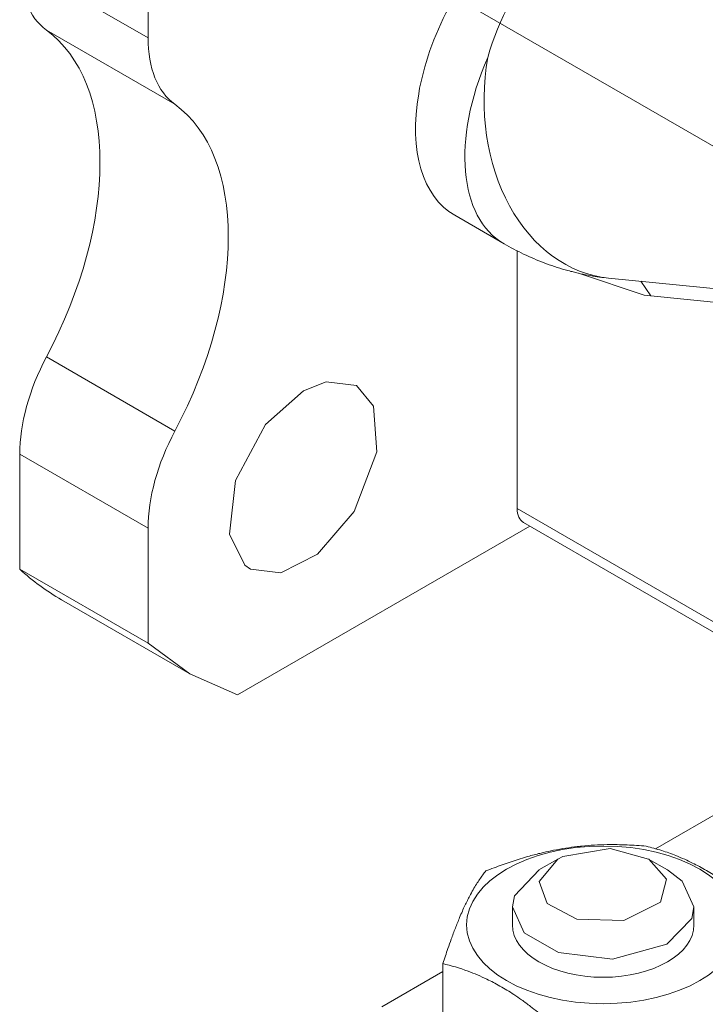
# Model space of a CAD drawing. Header units: millimetres. Extents: x 0 to 420, y 0 to 297.
# Tile 14 of 22: x 303 to 321, y 134 to 161. Entities that reach past the tile are written whole.
import ezdxf

# ---------------------------------------------------------------- set-up
doc = ezdxf.new("R2010")
doc.units = ezdxf.units.MM
doc.linetypes.add('K5LT_AXLED', pattern=[19.5, 15, -1.5, 1.5, -1.5])
doc.linetypes.add('K5LT_THIN', pattern=[0])
doc.layers.add('Системный слой (1)', color=251, linetype='Continuous', true_color=0x6c6c6c)

# ---------------------------------------------------------------- blocks, each defined once
blk = doc.blocks.new('U43')
at = {"layer": 'Системный слой (1)', "color": 7, "linetype": 'K5LT_THIN', "lineweight": 18, "true_color": 0xffffff}
for p, q in [((318.432, 138.612), (317.184, 138.4)), ((319.454, 138.33), (318.432, 138.612)), ((317.05, 138.33), (316.561, 137.74)), ((317.184, 138.4), (317.05, 138.33)), ((319.458, 138.327), (319.454, 138.33)), ((319.928, 137.798), (319.458, 138.327)), ((316.561, 137.74), (316.767, 137.158)), ((319.766, 137.19), (319.928, 137.798)), ((318.801, 136.707), (319.766, 137.19)), ((316.767, 137.158), (317.555, 136.741)), ((317.555, 136.741), (318.801, 136.707))]:
    blk.add_line(p, q, dxfattribs=at)
blk = doc.blocks.new('U44')
at = {"layer": 'Системный слой (1)', "color": 7, "linetype": 'K5LT_THIN', "lineweight": 18, "true_color": 0xffffff}
for p, q in [((316.555, 138.044), (315.906, 137.359)), ((320.339, 137.749), (319.949, 138.044)), ((320.652, 137.065), (320.339, 137.749)), ((315.906, 137.359), (315.852, 137.065)), ((315.852, 137.065), (316.165, 136.38)), ((320.593, 136.761), (320.652, 137.065)), ((319.935, 136.077), (320.593, 136.761)), ((316.165, 136.38), (317.07, 135.858)), ((318.494, 135.686), (319.935, 136.077)), ((317.07, 135.858), (318.494, 135.686))]:
    blk.add_line(p, q, dxfattribs=at)
blk = doc.blocks.new('U47')
at = {"layer": 'Системный слой (1)', "color": 7, "linetype": 'K5LT_THIN', "lineweight": 18, "true_color": 0xffffff}
for p, q in [((319.637, 138.605), (322.791, 140.426)), ((312.399, 134.426), (314.013, 135.359))]:
    blk.add_line(p, q, dxfattribs=at)
blk = doc.blocks.new('U103')
at = {"layer": 'Системный слой (1)', "color": 7, "linetype": 'K5LT_THIN', "lineweight": 18, "true_color": 0xffffff}
for p, q in [((306.22, 144.036), (307.327, 143.227)), ((307.327, 143.227), (308.58, 142.673))]:
    blk.add_line(p, q, dxfattribs=at)
blk = doc.blocks.new('U104')
at = {"layer": 'Системный слой (1)', "color": 7, "linetype": 'K5LT_THIN', "lineweight": 18, "true_color": 0xffffff}
for p, q in [((310.926, 150.948), (310.327, 150.709)), ((311.727, 150.848), (310.926, 150.948)), ((312.178, 150.302), (311.727, 150.848)), ((310.327, 150.709), (309.327, 149.82)), ((312.269, 149.099), (312.178, 150.302)), ((309.327, 149.82), (308.528, 148.34)), ((311.671, 147.52), (312.269, 149.099)), ((308.528, 148.34), (308.374, 146.92)), ((310.699, 146.393), (311.671, 147.52)), ((308.374, 146.92), (308.78, 146.103)), ((309.728, 145.898), (310.699, 146.393)), ((308.78, 146.103), (308.927, 145.998)), ((308.927, 145.998), (309.728, 145.898))]:
    blk.add_line(p, q, dxfattribs=at)
blk = doc.blocks.new('U167')
at = {"layer": 'Системный слой (1)', "color": 7, "linetype": 'K5LT_THIN', "lineweight": 18, "true_color": 0xffffff}
for p, q in [((317.603, 153.819), (319.332, 153.24)), ((319.332, 153.24), (319.512, 153.218))]:
    blk.add_line(p, q, dxfattribs=at)

msp = doc.modelspace()

# ---------------------------------------------------------------- linework, layer by layer
at = {"layer": 'Системный слой (1)', "color": 7, "linetype": 'K5LT_THIN', "lineweight": 18, "true_color": 0xffffff}
for p, q in [((306.22, 160.0385), (306.22, 163.0797)), ((302.8259, 161.9981), (306.22, 160.0385)), ((303.533, 160.2461), (306.9271, 158.2865)), ((314.3266, 155.3514), (315.6299, 154.5989)), ((315.9781, 154.4099), (315.9781, 147.5973)), ((318.3947, 153.69), (321.5178, 153.3806)), ((319.2477, 153.6055), (319.5122, 153.2184)), ((319.5122, 153.2184), (321.5178, 153.0197)), ((303.533, 151.6051), (306.9271, 149.6455)), ((302.8259, 145.9955), (302.8259, 149.0366)), ((302.8259, 149.0366), (306.22, 147.077)), ((315.9781, 147.5973), (321.5178, 144.399)), ((306.22, 144.0359), (306.22, 147.077)), ((316.3095, 147.1355), (308.5804, 142.6731)), ((316.1438, 147.2311), (321.5178, 144.1284)), ((302.8259, 145.9955), (306.22, 144.0359)), ((303.9325, 145.1866), (307.3266, 143.227)), ((317.0495, 138.3301), (316.5545, 138.0443)), ((319.4537, 138.3301), (319.9487, 138.0443)), ((315.8516, 136.591), (315.8516, 137.0645)), ((320.6516, 136.591), (320.6516, 137.0645)), ((314.0133, 132.7747), (314.0133, 135.5686))]:
    msp.add_line(p, q, dxfattribs=at)
at = {"layer": 'Системный слой (1)', "color": 30, "linetype": 'K5LT_AXLED', "lineweight": 18, "true_color": 0xff8000}
msp.add_line((312.8189, 161.9954), (351.3684, 139.7388), dxfattribs=at)
at = {"layer": 'Системный слой (1)', "color": 7, "linetype": 'K5LT_THIN', "lineweight": 18, "true_color": 0xffffff}
for centre, major_axis, ratio, start_param, end_param in [((316.8266, 159.6815), (-2.5, -4.3301), 0.5773503, 4.2790459, 6.2831853), ((318.5237, 158.7017), (-1.5497, -4.8185), 0.6754613, 4.1343763, 4.7587317), ((305.6543, 163.6311), (-2, -3.4641), 0.5773503, 5.4977871, 6.2205214), ((299.2904, 153.4761), (4, 6.9282), 0.5773503, 4.7750529, 6.2205214), ((309.0484, 161.6715), (-2, -3.4641), 0.5773503, 5.4977871, 6.2205214), ((318.1299, 158.9291), (-2.5, -4.3301), 0.5773503, 4.9034013, 6.2831853), ((318.8875, 158.6657), (-0.4929, -4.9756), 0.7543445, 4.614062, 6.2831853), ((302.6845, 151.5165), (4, 6.9282), 0.5773503, 4.7750529, 6.2205214), ((305.6543, 150.6696), (-2, -3.4641), 0.5773503, 4.7750529, 5.4977871), ((309.0484, 148.71), (-2, -3.4641), 0.5773503, 4.7750529, 5.4977871), ((316.5438, 147.9239), (-0.4, -0.6928), 0.5773503, 5.4977871, 6.2831853), ((313.4325, 161.6411), (-9.5, -16.4545), 0.5773503, 6.1586324, 6.2831853), ((318.2516, 136.591), (2.4, 0), 0.5773503, 3.1415927, 6.2831853)]:
    msp.add_ellipse(centre, major_axis=major_axis, ratio=ratio, start_param=start_param, end_param=end_param, dxfattribs=at)
msp.add_ellipse((318.2516, 136.591), major_axis=(3.61, 0), ratio=0.5773503, dxfattribs=at)
for points, knots in [([(315.6299, 154.5989), (315.7994, 154.5011), (315.9727, 154.4097), (316.3256, 154.2414), (316.5054, 154.1644), (316.8706, 154.0256), (317.0561, 153.9639), (317.2947, 153.8958), (317.3457, 153.8819), (317.4385, 153.8578), (317.4803, 153.8474), (317.5667, 153.8267), (317.6115, 153.8165), (317.7433, 153.7878), (317.8306, 153.7707), (318.0761, 153.7277), (318.235, 153.7058), (318.3947, 153.69)], [0, 0, 0, 0, 3.6, 3.6, 7.2, 7.2, 10.8, 10.8, 11.7736344, 11.7736344, 12.5663181, 12.5663181, 13.411896, 13.411896, 15.0501577, 15.0501577, 18, 18, 18, 18]), ([(315.1489, 138.0156), (315.2936, 138.0733), (315.5071, 138.1545), (315.8655, 138.2791), (316.1845, 138.3794), (316.4796, 138.4589), (316.718, 138.5163), (316.9596, 138.5685), (317.257, 138.621), (317.5042, 138.6544), (317.7554, 138.6815), (318.019, 138.702), (318.4215, 138.7164), (318.8785, 138.7094), (319.2207, 138.6862), (319.3873, 138.6713)], [0, 0, 0, 0, 1.6798163, 2.4642543, 4.1006214, 5.2997801, 5.7851614, 6.7739619, 7.9998191, 9.1020666, 9.5304507, 10.8065916, 12.0551669, 14.0625612, 16, 16, 16, 16]), ([(319.3873, 138.6713), (319.5239, 138.638), (319.7237, 138.5827), (319.9871, 138.4943), (320.1896, 138.4185), (320.3984, 138.3307), (320.6055, 138.2329), (320.7966, 138.1336), (320.977, 138.0317), (321.1536, 137.9241), (321.3508, 137.7956), (321.5965, 137.6231), (321.988, 137.3228), (322.2928, 137.0595), (322.49, 136.88)], [0, 0, 0, 0, 2.0319395, 2.9468102, 3.8443326, 4.9685438, 5.9570695, 6.8132993, 7.7014294, 8.5331874, 9.3357753, 10.5241844, 12.0633878, 15, 15, 15, 15]), ([(314.0133, 135.5686), (314.0574, 135.7039), (314.1304, 135.922), (314.2406, 136.2338), (314.3441, 136.5109), (314.4427, 136.756), (314.5273, 136.9521), (314.5951, 137.1007), (314.6598, 137.2343), (314.7319, 137.3751), (314.8122, 137.5208), (314.9282, 137.7134), (315.0404, 137.8767), (315.1223, 137.9824), (315.1489, 138.0156)], [0, 0, 0, 0, 1.7929207, 2.9468102, 4.3966445, 5.8851956, 6.8132993, 7.7014294, 8.5331874, 9.3357753, 10.5241844, 11.6848467, 13.9150035, 15, 15, 15, 15]), ([(317.1159, 133.7773), (316.9793, 133.9017), (316.7795, 134.0771), (316.5161, 134.2929), (316.3136, 134.4509), (316.1048, 134.6042), (315.8977, 134.7455), (315.7066, 134.867), (315.5262, 134.9734), (315.3496, 135.0697), (315.1524, 135.1688), (314.9294, 135.2698), (314.5375, 135.4248), (314.2322, 135.5152), (314.0133, 135.5686)], [0, 0, 0, 0, 2.0319395, 2.9468102, 3.8443326, 4.9685438, 5.9570695, 6.8132993, 7.7014294, 8.5331874, 9.3357753, 10.5241844, 11.7385471, 15, 15, 15, 15])]:
    msp.add_open_spline(points, degree=3, knots=knots, dxfattribs=at)

# ---------------------------------------------------------------- block references
at = {"layer": 'Системный слой (1)'}
for name in ['U167', 'U104', 'U103', 'U47', 'U43', 'U44']:
    msp.add_blockref(name, (0, 0), dxfattribs=at)

doc.saveas('drawing.dxf')
